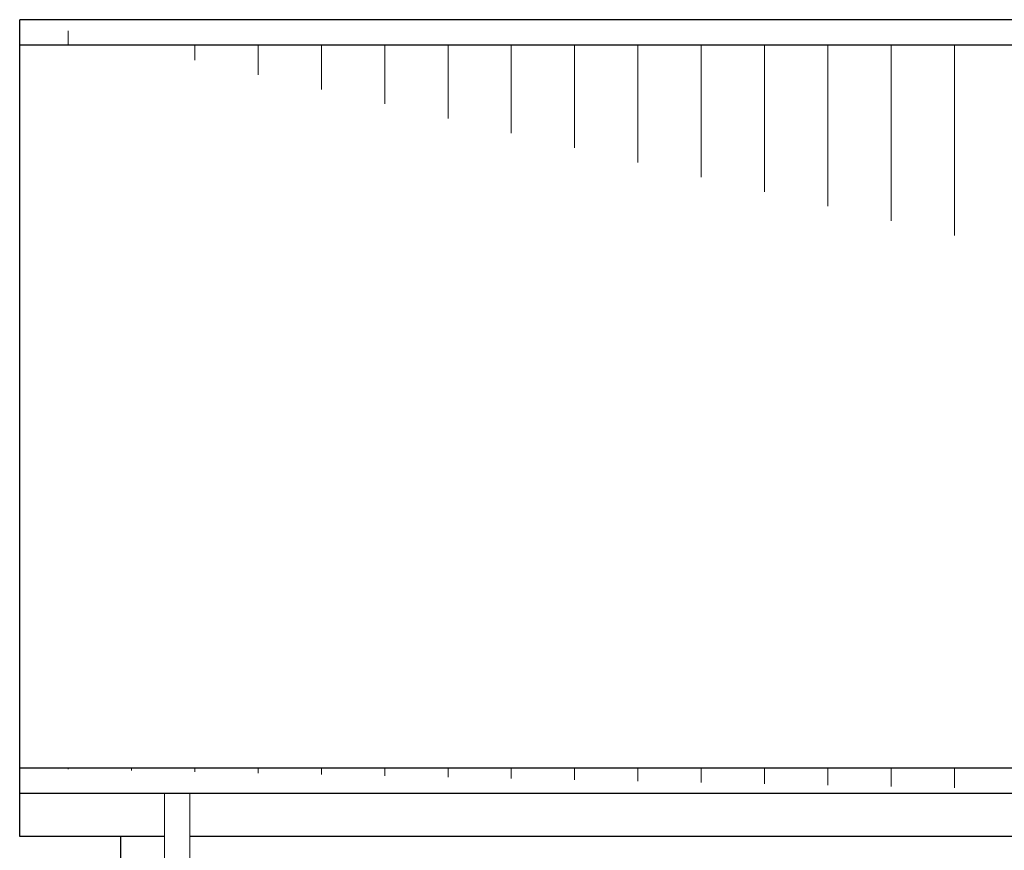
# Model space of a CAD drawing. Header units: inches. Extents: x 0 to 77643, y -44170 to 0.
# Tile 59 of 256: x 71581 to 71970, y -42368 to -42040. Entities that reach past the tile are written whole.
import ezdxf

# ---------------------------------------------------------------- set-up
doc = ezdxf.new("R2010")
doc.units = ezdxf.units.IN
doc.header["$MEASUREMENT"] = 0
doc.layers.add('p--elewacja', color=46, linetype='Continuous', lineweight=25)
doc.layers.add('p--elewacja cienka', color=251, linetype='Continuous', lineweight=0)

msp = doc.modelspace()

# ---------------------------------------------------------------- hatches: boundary and pattern name
at = {"layer": 'p--elewacja cienka', "linetype": 'Continuous'}
h = msp.add_hatch(dxfattribs=at)
h.set_pattern_fill('ANSI31', color=256, scale=200, angle=45, style=0)
h.set_pattern_definition([(90, (0, 10), (-25, 2e-15), [])])
edge = h.paths.add_edge_path()
edge.add_line((72860.87132, -42050.06205), (71580.87132, -42050.06205))
edge.add_line((71580.87132, -42362.55249), (71580.87132, -42040.06205))
edge.add_line((72860.87132, -42335.53199), (71580.87132, -42335.53199))
edge.add_line((72860.87132, -42362.55249), (72860.87132, -42040.06205))

# ---------------------------------------------------------------- linework, layer by layer
at = {"layer": 'p--elewacja', "ltscale": 35}
for p, q in [((72860.87132, -42040.06205), (71580.87132, -42040.06205)), ((71580.87132, -42362.55249), (71580.87132, -42040.06205)), ((72860.87132, -42050.06205), (71580.87132, -42050.06205)), ((72860.87132, -42335.53199), (71580.87132, -42335.53199)), ((72860.87132, -42345.53199), (71580.87132, -42345.53199)), ((71638.07132, -42362.55249), (71580.87132, -42362.55249)), ((71620.87132, -42669.35249), (71620.87132, -42362.55249)), ((72793.67132, -42362.55249), (71648.07132, -42362.55249))]:
    msp.add_line(p, q, dxfattribs=at)
at = {"layer": 'p--elewacja cienka', "lineweight": 5}
msp.add_lwpolyline([(71648.07132, -42686.90892), (71648.07132, -42345.53199), (71638.07132, -42345.53199), (71638.07132, -42686.90892)], dxfattribs=at)

doc.saveas('drawing.dxf')
